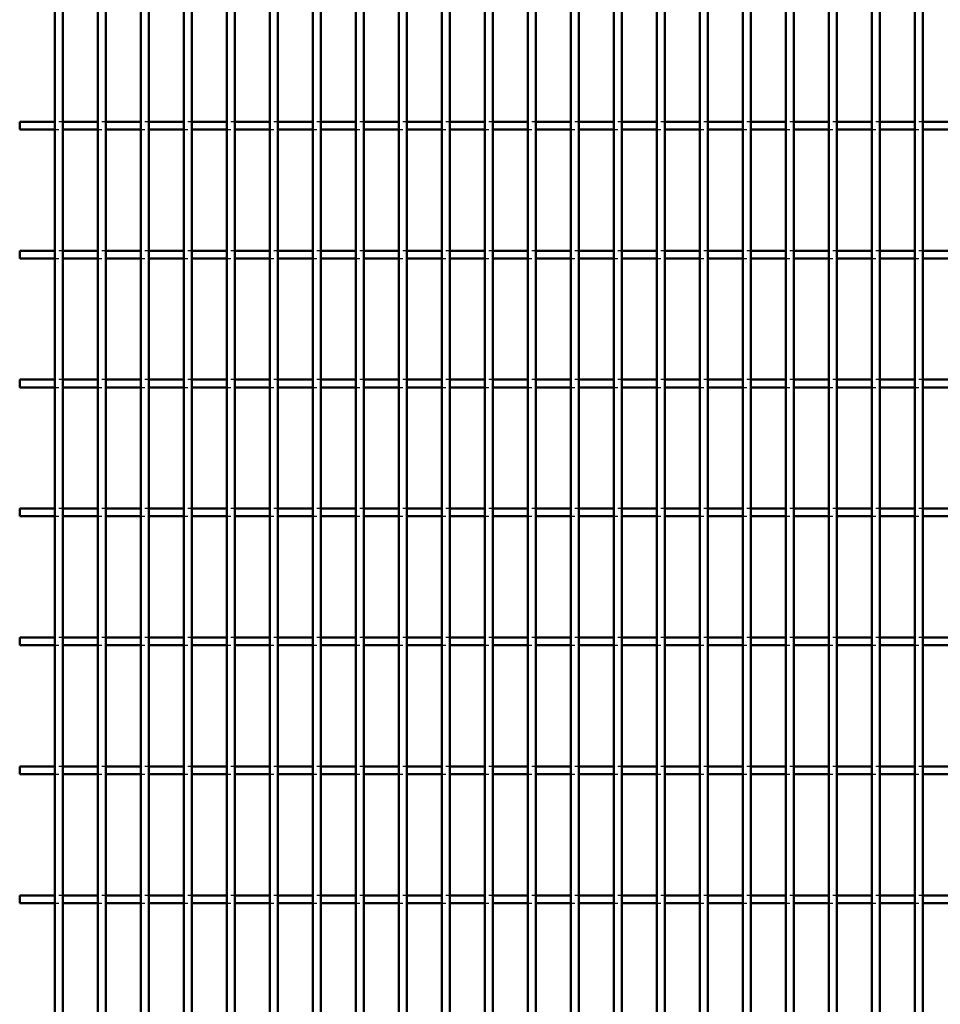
# Model space of a CAD drawing. Header units: millimetres. Extents: x -796 to 511, y -500 to 878.
# Tile 8 of 27: x -416 to -178, y 139 to 394. Entities that reach past the tile are written whole.
import ezdxf

# ---------------------------------------------------------------- set-up
doc = ezdxf.new("R2010")
doc.units = ezdxf.units.MM
doc.linetypes.add('Dashed', pattern=[2, 1, -1])
doc.layers.add('AM_0', color=7, linetype='Continuous', lineweight=50)
doc.layers.add('AM_9', color=6, linetype='Dashed', lineweight=25)

# ---------------------------------------------------------------- blocks, each defined once
blk = doc.blocks.new('6_81m2d342fucfhji1vlv71qb2g________0_in_LPP230331121190010003500_4')
at = {"layer": 'AM_0'}
for p, q in [((-406.515, -498), (-406.515, 498)), ((-404.515, -498), (-404.515, 498))]:
    blk.add_line(p, q, dxfattribs=at)
blk = doc.blocks.new('7_srmgko8tgmb45jmji1effn18k________0_in_LPP230331121190010003500_4')
at = {"layer": 'AM_0'}
for p, q in [((-395.405, -498), (-395.405, 498)), ((-393.405, -498), (-393.405, 498))]:
    blk.add_line(p, q, dxfattribs=at)
blk = doc.blocks.new('8_e5spgnld1ubi8iixzpov5bzbc________0_in_LPP230331121190010003500_4')
at = {"layer": 'AM_0'}
for p, q in [((-384.295, -498), (-384.295, 498)), ((-382.295, -498), (-382.295, 498))]:
    blk.add_line(p, q, dxfattribs=at)
blk = doc.blocks.new('9_m7ba1gscdusn1tk2janabauuv________0_in_LPP230331121190010003500_4')
at = {"layer": 'AM_0'}
for p, q in [((-373.185, -498), (-373.185, 498)), ((-371.185, -498), (-371.185, 498))]:
    blk.add_line(p, q, dxfattribs=at)
blk = doc.blocks.new('10_p0fua1bbjc71pos6986tp3a4q________0_in_LPP230331121190010003500_4')
at = {"layer": 'AM_0'}
for p, q in [((-362.075, -498), (-362.075, 498)), ((-360.075, -498), (-360.075, 498))]:
    blk.add_line(p, q, dxfattribs=at)
blk = doc.blocks.new('11_caj3js1nyfqwdr86md7m94x6o________0_in_LPP230331121190010003500_4')
at = {"layer": 'AM_0'}
for p, q in [((-350.965, -498), (-350.965, 498)), ((-348.965, -498), (-348.965, 498))]:
    blk.add_line(p, q, dxfattribs=at)
blk = doc.blocks.new('12_queaogbuah0anxerkaszmd271________0_in_LPP230331121190010003500_4')
at = {"layer": 'AM_0'}
for p, q in [((-339.855, -498), (-339.855, 498)), ((-337.855, -498), (-337.855, 498))]:
    blk.add_line(p, q, dxfattribs=at)
blk = doc.blocks.new('13_tvjpty68c7vpq75gbgkeg75sc________0_in_LPP230331121190010003500_4')
at = {"layer": 'AM_0'}
for p, q in [((-328.745, -498), (-328.745, 498)), ((-326.745, -498), (-326.745, 498))]:
    blk.add_line(p, q, dxfattribs=at)
blk = doc.blocks.new('14_bwq1hydxvzdm4c4w3hs46k72s________0_in_LPP230331121190010003500_4')
at = {"layer": 'AM_0'}
for p, q in [((-317.635, -498), (-317.635, 498)), ((-315.635, -498), (-315.635, 498))]:
    blk.add_line(p, q, dxfattribs=at)
blk = doc.blocks.new('15_mlcw6q6k2vmyfkqtnvxl1a87k________0_in_LPP230331121190010003500_4')
at = {"layer": 'AM_0'}
for p, q in [((-306.525, -498), (-306.525, 498)), ((-304.525, -498), (-304.525, 498))]:
    blk.add_line(p, q, dxfattribs=at)
blk = doc.blocks.new('16_3q07gxdqfh2lvdhuzvlqqbhyi________0_in_LPP230331121190010003500_4')
at = {"layer": 'AM_0'}
for p, q in [((-295.415, -498), (-295.415, 498)), ((-293.415, -498), (-293.415, 498))]:
    blk.add_line(p, q, dxfattribs=at)
blk = doc.blocks.new('17_qxadaazndtjs6do1dwa03d6dg________0_in_LPP230331121190010003500_4')
at = {"layer": 'AM_0'}
for p, q in [((-284.305, -498), (-284.305, 498)), ((-282.305, -498), (-282.305, 498))]:
    blk.add_line(p, q, dxfattribs=at)
blk = doc.blocks.new('18_3f97422re3xqm0ilzw80cul9g________0_in_LPP230331121190010003500_4')
at = {"layer": 'AM_0'}
for p, q in [((-273.195, -498), (-273.195, 498)), ((-271.195, -498), (-271.195, 498))]:
    blk.add_line(p, q, dxfattribs=at)
blk = doc.blocks.new('19_ggscyibbq7y3cq2w03pao2r6h________0_in_LPP230331121190010003500_4')
at = {"layer": 'AM_0'}
for p, q in [((-262.085, -498), (-262.085, 498)), ((-260.085, -498), (-260.085, 498))]:
    blk.add_line(p, q, dxfattribs=at)
blk = doc.blocks.new('20_e9c6eb1drnjufd5x2s2cmkp8j________0_in_LPP230331121190010003500_4')
at = {"layer": 'AM_0'}
for p, q in [((-250.975, -498), (-250.975, 498)), ((-248.975, -498), (-248.975, 498))]:
    blk.add_line(p, q, dxfattribs=at)
blk = doc.blocks.new('21_15lvvqhqw72lfn2its6i39omn________0_in_LPP230331121190010003500_4')
at = {"layer": 'AM_0'}
for p, q in [((-239.865, -498), (-239.865, 498)), ((-237.865, -498), (-237.865, 498))]:
    blk.add_line(p, q, dxfattribs=at)
blk = doc.blocks.new('22_p0hh08u5h5kovmb9iafl87s8l________0_in_LPP230331121190010003500_4')
at = {"layer": 'AM_0'}
for p, q in [((-228.755, -498), (-228.755, 498)), ((-226.755, -498), (-226.755, 498))]:
    blk.add_line(p, q, dxfattribs=at)
blk = doc.blocks.new('23_cd0v5xd5jghj98dc2fajurpbi________0_in_LPP230331121190010003500_4')
at = {"layer": 'AM_0'}
for p, q in [((-217.645, -498), (-217.645, 498)), ((-215.645, -498), (-215.645, 498))]:
    blk.add_line(p, q, dxfattribs=at)
blk = doc.blocks.new('24_xloj4hz2oj0s8e7v3bo2zn3ye________0_in_LPP230331121190010003500_4')
at = {"layer": 'AM_0'}
for p, q in [((-206.535, -498), (-206.535, 498)), ((-204.535, -498), (-204.535, 498))]:
    blk.add_line(p, q, dxfattribs=at)
blk = doc.blocks.new('25_u6coqok9zvatpyil9gsfi0z1r________0_in_LPP230331121190010003500_4')
at = {"layer": 'AM_0'}
for p, q in [((-195.425, -498), (-195.425, 498)), ((-193.425, -498), (-193.425, 498))]:
    blk.add_line(p, q, dxfattribs=at)
blk = doc.blocks.new('26_lljn95rpvi3fyg548mxn4ed0b________0_in_LPP230331121190010003500_4')
at = {"layer": 'AM_0'}
for p, q in [((-184.315, -498), (-184.315, 498)), ((-182.315, -498), (-182.315, 498))]:
    blk.add_line(p, q, dxfattribs=at)
blk = doc.blocks.new('103_goq4odu3gfi2p10g404daxjfk________0_in_LPP230331121190010003500_4')
at = {"layer": 'AM_0'}
for p, q in [((-406.515, 167.65), (-415.625, 167.65)), ((-415.625, 165.65), (-415.625, 167.65)), ((-406.515, 165.65), (-415.625, 165.65)), ((-406.515, 167.65), (-406.515, 165.65)), ((-395.405, 167.65), (-404.515, 167.65)), ((-404.515, 165.65), (-404.515, 167.65)), ((-395.405, 165.65), (-404.515, 165.65)), ((-395.405, 167.65), (-395.405, 165.65)), ((-384.295, 167.65), (-393.405, 167.65)), ((-393.405, 165.65), (-393.405, 167.65)), ((-384.295, 165.65), (-393.405, 165.65)), ((-384.295, 167.65), (-384.295, 165.65)), ((-373.185, 167.65), (-382.295, 167.65)), ((-382.295, 165.65), (-382.295, 167.65)), ((-373.185, 165.65), (-382.295, 165.65)), ((-373.185, 167.65), (-373.185, 165.65)), ((-362.075, 167.65), (-371.185, 167.65)), ((-371.185, 165.65), (-371.185, 167.65)), ((-362.075, 165.65), (-371.185, 165.65)), ((-362.075, 167.65), (-362.075, 165.65)), ((-350.965, 167.65), (-360.075, 167.65)), ((-360.075, 165.65), (-360.075, 167.65)), ((-350.965, 165.65), (-360.075, 165.65)), ((-350.965, 167.65), (-350.965, 165.65)), ((-339.855, 167.65), (-348.965, 167.65)), ((-348.965, 165.65), (-348.965, 167.65)), ((-339.855, 165.65), (-348.965, 165.65)), ((-339.855, 167.65), (-339.855, 165.65)), ((-328.745, 167.65), (-337.855, 167.65)), ((-337.855, 165.65), (-337.855, 167.65)), ((-328.745, 165.65), (-337.855, 165.65)), ((-328.745, 167.65), (-328.745, 165.65)), ((-317.635, 167.65), (-326.745, 167.65)), ((-326.745, 165.65), (-326.745, 167.65)), ((-317.635, 165.65), (-326.745, 165.65)), ((-317.635, 167.65), (-317.635, 165.65)), ((-306.525, 167.65), (-315.635, 167.65)), ((-315.635, 165.65), (-315.635, 167.65)), ((-306.525, 165.65), (-315.635, 165.65)), ((-306.525, 167.65), (-306.525, 165.65)), ((-295.415, 167.65), (-304.525, 167.65)), ((-304.525, 165.65), (-304.525, 167.65)), ((-295.415, 165.65), (-304.525, 165.65)), ((-295.415, 167.65), (-295.415, 165.65)), ((-284.305, 167.65), (-293.415, 167.65)), ((-293.415, 165.65), (-293.415, 167.65)), ((-284.305, 165.65), (-293.415, 165.65)), ((-284.305, 167.65), (-284.305, 165.65)), ((-273.195, 167.65), (-282.305, 167.65)), ((-282.305, 165.65), (-282.305, 167.65)), ((-273.195, 165.65), (-282.305, 165.65)), ((-273.195, 167.65), (-273.195, 165.65)), ((-262.085, 167.65), (-271.195, 167.65)), ((-271.195, 165.65), (-271.195, 167.65)), ((-262.085, 165.65), (-271.195, 165.65)), ((-262.085, 167.65), (-262.085, 165.65)), ((-250.975, 167.65), (-260.085, 167.65)), ((-260.085, 165.65), (-260.085, 167.65)), ((-250.975, 165.65), (-260.085, 165.65)), ((-250.975, 167.65), (-250.975, 165.65)), ((-239.865, 167.65), (-248.975, 167.65)), ((-248.975, 165.65), (-248.975, 167.65)), ((-239.865, 165.65), (-248.975, 165.65)), ((-239.865, 167.65), (-239.865, 165.65)), ((-228.755, 167.65), (-237.865, 167.65)), ((-237.865, 165.65), (-237.865, 167.65)), ((-228.755, 165.65), (-237.865, 165.65)), ((-228.755, 167.65), (-228.755, 165.65)), ((-217.645, 167.65), (-226.755, 167.65)), ((-226.755, 165.65), (-226.755, 167.65)), ((-217.645, 165.65), (-226.755, 165.65)), ((-217.645, 167.65), (-217.645, 165.65)), ((-206.535, 167.65), (-215.645, 167.65)), ((-215.645, 165.65), (-215.645, 167.65)), ((-206.535, 165.65), (-215.645, 165.65)), ((-206.535, 167.65), (-206.535, 165.65)), ((-195.425, 167.65), (-204.535, 167.65)), ((-204.535, 165.65), (-204.535, 167.65)), ((-195.425, 165.65), (-204.535, 165.65)), ((-195.425, 167.65), (-195.425, 165.65)), ((-184.315, 167.65), (-193.425, 167.65)), ((-193.425, 165.65), (-193.425, 167.65)), ((-184.315, 165.65), (-193.425, 165.65)), ((-184.315, 167.65), (-184.315, 165.65)), ((-173.205, 167.65), (-182.315, 167.65)), ((-182.315, 165.65), (-182.315, 167.65)), ((-173.205, 165.65), (-182.315, 165.65))]:
    blk.add_line(p, q, dxfattribs=at)
at = {"layer": 'AM_9'}
for p, q in [((-404.515, 167.65), (-406.515, 167.65)), ((-406.515, 165.65), (-404.515, 165.65)), ((-393.405, 167.65), (-395.405, 167.65)), ((-395.405, 165.65), (-393.405, 165.65)), ((-382.295, 167.65), (-384.295, 167.65)), ((-384.295, 165.65), (-382.295, 165.65)), ((-371.185, 167.65), (-373.185, 167.65)), ((-373.185, 165.65), (-371.185, 165.65)), ((-360.075, 167.65), (-362.075, 167.65)), ((-362.075, 165.65), (-360.075, 165.65)), ((-348.965, 167.65), (-350.965, 167.65)), ((-350.965, 165.65), (-348.965, 165.65)), ((-337.855, 167.65), (-339.855, 167.65)), ((-339.855, 165.65), (-337.855, 165.65)), ((-326.745, 167.65), (-328.745, 167.65)), ((-328.745, 165.65), (-326.745, 165.65)), ((-315.635, 167.65), (-317.635, 167.65)), ((-317.635, 165.65), (-315.635, 165.65)), ((-304.525, 167.65), (-306.525, 167.65)), ((-306.525, 165.65), (-304.525, 165.65)), ((-293.415, 167.65), (-295.415, 167.65)), ((-295.415, 165.65), (-293.415, 165.65)), ((-282.305, 167.65), (-284.305, 167.65)), ((-284.305, 165.65), (-282.305, 165.65)), ((-271.195, 167.65), (-273.195, 167.65)), ((-273.195, 165.65), (-271.195, 165.65)), ((-260.085, 167.65), (-262.085, 167.65)), ((-262.085, 165.65), (-260.085, 165.65)), ((-248.975, 167.65), (-250.975, 167.65)), ((-250.975, 165.65), (-248.975, 165.65)), ((-237.865, 167.65), (-239.865, 167.65)), ((-239.865, 165.65), (-237.865, 165.65)), ((-226.755, 167.65), (-228.755, 167.65)), ((-228.755, 165.65), (-226.755, 165.65)), ((-215.645, 167.65), (-217.645, 167.65)), ((-217.645, 165.65), (-215.645, 165.65)), ((-204.535, 167.65), (-206.535, 167.65)), ((-206.535, 165.65), (-204.535, 165.65)), ((-193.425, 167.65), (-195.425, 167.65)), ((-195.425, 165.65), (-193.425, 165.65)), ((-182.315, 167.65), (-184.315, 167.65)), ((-184.315, 165.65), (-182.315, 165.65))]:
    blk.add_line(p, q, dxfattribs=at)
blk = doc.blocks.new('104_1y8gfso8qvxr0xnj53a4eycqd________0_in_LPP230331121190010003500_4')
at = {"layer": 'AM_0'}
for p, q in [((-406.515, 200.98), (-415.625, 200.98)), ((-415.625, 198.98), (-415.625, 200.98)), ((-406.515, 198.98), (-415.625, 198.98)), ((-406.515, 200.98), (-406.515, 198.98)), ((-395.405, 200.98), (-404.515, 200.98)), ((-404.515, 198.98), (-404.515, 200.98)), ((-395.405, 198.98), (-404.515, 198.98)), ((-395.405, 200.98), (-395.405, 198.98)), ((-384.295, 200.98), (-393.405, 200.98)), ((-393.405, 198.98), (-393.405, 200.98)), ((-384.295, 198.98), (-393.405, 198.98)), ((-384.295, 200.98), (-384.295, 198.98)), ((-373.185, 200.98), (-382.295, 200.98)), ((-382.295, 198.98), (-382.295, 200.98)), ((-373.185, 198.98), (-382.295, 198.98)), ((-373.185, 200.98), (-373.185, 198.98)), ((-362.075, 200.98), (-371.185, 200.98)), ((-371.185, 198.98), (-371.185, 200.98)), ((-362.075, 198.98), (-371.185, 198.98)), ((-362.075, 200.98), (-362.075, 198.98)), ((-350.965, 200.98), (-360.075, 200.98)), ((-360.075, 198.98), (-360.075, 200.98)), ((-350.965, 198.98), (-360.075, 198.98)), ((-350.965, 200.98), (-350.965, 198.98)), ((-339.855, 200.98), (-348.965, 200.98)), ((-348.965, 198.98), (-348.965, 200.98)), ((-339.855, 198.98), (-348.965, 198.98)), ((-339.855, 200.98), (-339.855, 198.98)), ((-328.745, 200.98), (-337.855, 200.98)), ((-337.855, 198.98), (-337.855, 200.98)), ((-328.745, 198.98), (-337.855, 198.98)), ((-328.745, 200.98), (-328.745, 198.98)), ((-317.635, 200.98), (-326.745, 200.98)), ((-326.745, 198.98), (-326.745, 200.98)), ((-317.635, 198.98), (-326.745, 198.98)), ((-317.635, 200.98), (-317.635, 198.98)), ((-306.525, 200.98), (-315.635, 200.98)), ((-315.635, 198.98), (-315.635, 200.98)), ((-306.525, 198.98), (-315.635, 198.98)), ((-306.525, 200.98), (-306.525, 198.98)), ((-295.415, 200.98), (-304.525, 200.98)), ((-304.525, 198.98), (-304.525, 200.98)), ((-295.415, 198.98), (-304.525, 198.98)), ((-295.415, 200.98), (-295.415, 198.98)), ((-284.305, 200.98), (-293.415, 200.98)), ((-293.415, 198.98), (-293.415, 200.98)), ((-284.305, 198.98), (-293.415, 198.98)), ((-284.305, 200.98), (-284.305, 198.98)), ((-273.195, 200.98), (-282.305, 200.98)), ((-282.305, 198.98), (-282.305, 200.98)), ((-273.195, 198.98), (-282.305, 198.98)), ((-273.195, 200.98), (-273.195, 198.98)), ((-262.085, 200.98), (-271.195, 200.98)), ((-271.195, 198.98), (-271.195, 200.98)), ((-262.085, 198.98), (-271.195, 198.98)), ((-262.085, 200.98), (-262.085, 198.98)), ((-250.975, 200.98), (-260.085, 200.98)), ((-260.085, 198.98), (-260.085, 200.98)), ((-250.975, 198.98), (-260.085, 198.98)), ((-250.975, 200.98), (-250.975, 198.98)), ((-239.865, 200.98), (-248.975, 200.98)), ((-248.975, 198.98), (-248.975, 200.98)), ((-239.865, 198.98), (-248.975, 198.98)), ((-239.865, 200.98), (-239.865, 198.98)), ((-228.755, 200.98), (-237.865, 200.98)), ((-237.865, 198.98), (-237.865, 200.98)), ((-228.755, 198.98), (-237.865, 198.98)), ((-228.755, 200.98), (-228.755, 198.98)), ((-217.645, 200.98), (-226.755, 200.98)), ((-226.755, 198.98), (-226.755, 200.98)), ((-217.645, 198.98), (-226.755, 198.98)), ((-217.645, 200.98), (-217.645, 198.98)), ((-206.535, 200.98), (-215.645, 200.98)), ((-215.645, 198.98), (-215.645, 200.98)), ((-206.535, 198.98), (-215.645, 198.98)), ((-206.535, 200.98), (-206.535, 198.98)), ((-195.425, 200.98), (-204.535, 200.98)), ((-204.535, 198.98), (-204.535, 200.98)), ((-195.425, 198.98), (-204.535, 198.98)), ((-195.425, 200.98), (-195.425, 198.98)), ((-184.315, 200.98), (-193.425, 200.98)), ((-193.425, 198.98), (-193.425, 200.98)), ((-184.315, 198.98), (-193.425, 198.98)), ((-184.315, 200.98), (-184.315, 198.98)), ((-173.205, 200.98), (-182.315, 200.98)), ((-182.315, 198.98), (-182.315, 200.98)), ((-173.205, 198.98), (-182.315, 198.98))]:
    blk.add_line(p, q, dxfattribs=at)
at = {"layer": 'AM_9'}
for p, q in [((-404.515, 200.98), (-406.515, 200.98)), ((-406.515, 198.98), (-404.515, 198.98)), ((-393.405, 200.98), (-395.405, 200.98)), ((-395.405, 198.98), (-393.405, 198.98)), ((-382.295, 200.98), (-384.295, 200.98)), ((-384.295, 198.98), (-382.295, 198.98)), ((-371.185, 200.98), (-373.185, 200.98)), ((-373.185, 198.98), (-371.185, 198.98)), ((-360.075, 200.98), (-362.075, 200.98)), ((-362.075, 198.98), (-360.075, 198.98)), ((-348.965, 200.98), (-350.965, 200.98)), ((-350.965, 198.98), (-348.965, 198.98)), ((-337.855, 200.98), (-339.855, 200.98)), ((-339.855, 198.98), (-337.855, 198.98)), ((-326.745, 200.98), (-328.745, 200.98)), ((-328.745, 198.98), (-326.745, 198.98)), ((-315.635, 200.98), (-317.635, 200.98)), ((-317.635, 198.98), (-315.635, 198.98)), ((-304.525, 200.98), (-306.525, 200.98)), ((-306.525, 198.98), (-304.525, 198.98)), ((-293.415, 200.98), (-295.415, 200.98)), ((-295.415, 198.98), (-293.415, 198.98)), ((-282.305, 200.98), (-284.305, 200.98)), ((-284.305, 198.98), (-282.305, 198.98)), ((-271.195, 200.98), (-273.195, 200.98)), ((-273.195, 198.98), (-271.195, 198.98)), ((-260.085, 200.98), (-262.085, 200.98)), ((-262.085, 198.98), (-260.085, 198.98)), ((-248.975, 200.98), (-250.975, 200.98)), ((-250.975, 198.98), (-248.975, 198.98)), ((-237.865, 200.98), (-239.865, 200.98)), ((-239.865, 198.98), (-237.865, 198.98)), ((-226.755, 200.98), (-228.755, 200.98)), ((-228.755, 198.98), (-226.755, 198.98)), ((-215.645, 200.98), (-217.645, 200.98)), ((-217.645, 198.98), (-215.645, 198.98)), ((-204.535, 200.98), (-206.535, 200.98)), ((-206.535, 198.98), (-204.535, 198.98)), ((-193.425, 200.98), (-195.425, 200.98)), ((-195.425, 198.98), (-193.425, 198.98)), ((-182.315, 200.98), (-184.315, 200.98)), ((-184.315, 198.98), (-182.315, 198.98))]:
    blk.add_line(p, q, dxfattribs=at)
blk = doc.blocks.new('105_j0px395szhlng35vdjmrpgb6c________0_in_LPP230331121190010003500_4')
at = {"layer": 'AM_0'}
for p, q in [((-406.515, 234.31), (-415.625, 234.31)), ((-415.625, 232.31), (-415.625, 234.31)), ((-406.515, 234.31), (-406.515, 232.31)), ((-395.405, 234.31), (-404.515, 234.31)), ((-404.515, 232.31), (-404.515, 234.31)), ((-395.405, 234.31), (-395.405, 232.31)), ((-384.295, 234.31), (-393.405, 234.31)), ((-393.405, 232.31), (-393.405, 234.31)), ((-384.295, 234.31), (-384.295, 232.31)), ((-373.185, 234.31), (-382.295, 234.31)), ((-382.295, 232.31), (-382.295, 234.31)), ((-373.185, 234.31), (-373.185, 232.31)), ((-362.075, 234.31), (-371.185, 234.31)), ((-371.185, 232.31), (-371.185, 234.31)), ((-362.075, 234.31), (-362.075, 232.31)), ((-350.965, 234.31), (-360.075, 234.31)), ((-360.075, 232.31), (-360.075, 234.31)), ((-350.965, 234.31), (-350.965, 232.31)), ((-339.855, 234.31), (-348.965, 234.31)), ((-348.965, 232.31), (-348.965, 234.31)), ((-339.855, 234.31), (-339.855, 232.31)), ((-328.745, 234.31), (-337.855, 234.31)), ((-337.855, 232.31), (-337.855, 234.31)), ((-328.745, 234.31), (-328.745, 232.31)), ((-317.635, 234.31), (-326.745, 234.31)), ((-326.745, 232.31), (-326.745, 234.31)), ((-317.635, 234.31), (-317.635, 232.31)), ((-306.525, 234.31), (-315.635, 234.31)), ((-315.635, 232.31), (-315.635, 234.31)), ((-306.525, 234.31), (-306.525, 232.31)), ((-295.415, 234.31), (-304.525, 234.31)), ((-304.525, 232.31), (-304.525, 234.31)), ((-295.415, 234.31), (-295.415, 232.31)), ((-284.305, 234.31), (-293.415, 234.31)), ((-293.415, 232.31), (-293.415, 234.31)), ((-284.305, 234.31), (-284.305, 232.31)), ((-273.195, 234.31), (-282.305, 234.31)), ((-282.305, 232.31), (-282.305, 234.31)), ((-273.195, 234.31), (-273.195, 232.31)), ((-262.085, 234.31), (-271.195, 234.31)), ((-271.195, 232.31), (-271.195, 234.31)), ((-262.085, 234.31), (-262.085, 232.31)), ((-250.975, 234.31), (-260.085, 234.31)), ((-260.085, 232.31), (-260.085, 234.31)), ((-250.975, 234.31), (-250.975, 232.31)), ((-239.865, 234.31), (-248.975, 234.31)), ((-248.975, 232.31), (-248.975, 234.31)), ((-239.865, 234.31), (-239.865, 232.31)), ((-228.755, 234.31), (-237.865, 234.31)), ((-237.865, 232.31), (-237.865, 234.31)), ((-228.755, 234.31), (-228.755, 232.31)), ((-217.645, 234.31), (-226.755, 234.31)), ((-226.755, 232.31), (-226.755, 234.31)), ((-217.645, 234.31), (-217.645, 232.31)), ((-206.535, 234.31), (-215.645, 234.31)), ((-215.645, 232.31), (-215.645, 234.31)), ((-206.535, 234.31), (-206.535, 232.31)), ((-195.425, 234.31), (-204.535, 234.31)), ((-204.535, 232.31), (-204.535, 234.31)), ((-195.425, 234.31), (-195.425, 232.31)), ((-184.315, 234.31), (-193.425, 234.31)), ((-193.425, 232.31), (-193.425, 234.31)), ((-184.315, 234.31), (-184.315, 232.31)), ((-173.205, 234.31), (-182.315, 234.31)), ((-182.315, 232.31), (-182.315, 234.31)), ((-406.515, 232.31), (-415.625, 232.31)), ((-395.405, 232.31), (-404.515, 232.31)), ((-384.295, 232.31), (-393.405, 232.31)), ((-373.185, 232.31), (-382.295, 232.31)), ((-362.075, 232.31), (-371.185, 232.31)), ((-350.965, 232.31), (-360.075, 232.31)), ((-339.855, 232.31), (-348.965, 232.31)), ((-328.745, 232.31), (-337.855, 232.31)), ((-317.635, 232.31), (-326.745, 232.31)), ((-306.525, 232.31), (-315.635, 232.31)), ((-295.415, 232.31), (-304.525, 232.31)), ((-284.305, 232.31), (-293.415, 232.31)), ((-273.195, 232.31), (-282.305, 232.31)), ((-262.085, 232.31), (-271.195, 232.31)), ((-250.975, 232.31), (-260.085, 232.31)), ((-239.865, 232.31), (-248.975, 232.31)), ((-228.755, 232.31), (-237.865, 232.31)), ((-217.645, 232.31), (-226.755, 232.31)), ((-206.535, 232.31), (-215.645, 232.31)), ((-195.425, 232.31), (-204.535, 232.31)), ((-184.315, 232.31), (-193.425, 232.31)), ((-173.205, 232.31), (-182.315, 232.31))]:
    blk.add_line(p, q, dxfattribs=at)
at = {"layer": 'AM_9'}
for p, q in [((-404.515, 234.31), (-406.515, 234.31)), ((-393.405, 234.31), (-395.405, 234.31)), ((-382.295, 234.31), (-384.295, 234.31)), ((-371.185, 234.31), (-373.185, 234.31)), ((-360.075, 234.31), (-362.075, 234.31)), ((-348.965, 234.31), (-350.965, 234.31)), ((-337.855, 234.31), (-339.855, 234.31)), ((-326.745, 234.31), (-328.745, 234.31)), ((-315.635, 234.31), (-317.635, 234.31)), ((-304.525, 234.31), (-306.525, 234.31)), ((-293.415, 234.31), (-295.415, 234.31)), ((-282.305, 234.31), (-284.305, 234.31)), ((-271.195, 234.31), (-273.195, 234.31)), ((-260.085, 234.31), (-262.085, 234.31)), ((-248.975, 234.31), (-250.975, 234.31)), ((-237.865, 234.31), (-239.865, 234.31)), ((-226.755, 234.31), (-228.755, 234.31)), ((-215.645, 234.31), (-217.645, 234.31)), ((-204.535, 234.31), (-206.535, 234.31)), ((-193.425, 234.31), (-195.425, 234.31)), ((-182.315, 234.31), (-184.315, 234.31)), ((-406.515, 232.31), (-404.515, 232.31)), ((-395.405, 232.31), (-393.405, 232.31)), ((-384.295, 232.31), (-382.295, 232.31)), ((-373.185, 232.31), (-371.185, 232.31)), ((-362.075, 232.31), (-360.075, 232.31)), ((-350.965, 232.31), (-348.965, 232.31)), ((-339.855, 232.31), (-337.855, 232.31)), ((-328.745, 232.31), (-326.745, 232.31)), ((-317.635, 232.31), (-315.635, 232.31)), ((-306.525, 232.31), (-304.525, 232.31)), ((-295.415, 232.31), (-293.415, 232.31)), ((-284.305, 232.31), (-282.305, 232.31)), ((-273.195, 232.31), (-271.195, 232.31)), ((-262.085, 232.31), (-260.085, 232.31)), ((-250.975, 232.31), (-248.975, 232.31)), ((-239.865, 232.31), (-237.865, 232.31)), ((-228.755, 232.31), (-226.755, 232.31)), ((-217.645, 232.31), (-215.645, 232.31)), ((-206.535, 232.31), (-204.535, 232.31)), ((-195.425, 232.31), (-193.425, 232.31)), ((-184.315, 232.31), (-182.315, 232.31))]:
    blk.add_line(p, q, dxfattribs=at)
blk = doc.blocks.new('106_1fscmhfyd6dlfn4q5b944mp2d________0_in_LPP230331121190010003500_4')
at = {"layer": 'AM_0'}
for p, q in [((-406.515, 267.64), (-415.625, 267.64)), ((-415.625, 265.64), (-415.625, 267.64)), ((-406.515, 267.64), (-406.515, 265.64)), ((-395.405, 267.64), (-404.515, 267.64)), ((-404.515, 265.64), (-404.515, 267.64)), ((-395.405, 267.64), (-395.405, 265.64)), ((-384.295, 267.64), (-393.405, 267.64)), ((-393.405, 265.64), (-393.405, 267.64)), ((-384.295, 267.64), (-384.295, 265.64)), ((-373.185, 267.64), (-382.295, 267.64)), ((-382.295, 265.64), (-382.295, 267.64)), ((-373.185, 267.64), (-373.185, 265.64)), ((-362.075, 267.64), (-371.185, 267.64)), ((-371.185, 265.64), (-371.185, 267.64)), ((-362.075, 267.64), (-362.075, 265.64)), ((-350.965, 267.64), (-360.075, 267.64)), ((-360.075, 265.64), (-360.075, 267.64)), ((-350.965, 267.64), (-350.965, 265.64)), ((-339.855, 267.64), (-348.965, 267.64)), ((-348.965, 265.64), (-348.965, 267.64)), ((-339.855, 267.64), (-339.855, 265.64)), ((-328.745, 267.64), (-337.855, 267.64)), ((-337.855, 265.64), (-337.855, 267.64)), ((-328.745, 267.64), (-328.745, 265.64)), ((-317.635, 267.64), (-326.745, 267.64)), ((-326.745, 265.64), (-326.745, 267.64)), ((-317.635, 267.64), (-317.635, 265.64)), ((-306.525, 267.64), (-315.635, 267.64)), ((-315.635, 265.64), (-315.635, 267.64)), ((-306.525, 267.64), (-306.525, 265.64)), ((-295.415, 267.64), (-304.525, 267.64)), ((-304.525, 265.64), (-304.525, 267.64)), ((-295.415, 267.64), (-295.415, 265.64)), ((-284.305, 267.64), (-293.415, 267.64)), ((-293.415, 265.64), (-293.415, 267.64)), ((-284.305, 267.64), (-284.305, 265.64)), ((-273.195, 267.64), (-282.305, 267.64)), ((-282.305, 265.64), (-282.305, 267.64)), ((-273.195, 267.64), (-273.195, 265.64)), ((-262.085, 267.64), (-271.195, 267.64)), ((-271.195, 265.64), (-271.195, 267.64)), ((-262.085, 267.64), (-262.085, 265.64)), ((-250.975, 267.64), (-260.085, 267.64)), ((-260.085, 265.64), (-260.085, 267.64)), ((-250.975, 267.64), (-250.975, 265.64)), ((-239.865, 267.64), (-248.975, 267.64)), ((-248.975, 265.64), (-248.975, 267.64)), ((-239.865, 267.64), (-239.865, 265.64)), ((-228.755, 267.64), (-237.865, 267.64)), ((-237.865, 265.64), (-237.865, 267.64)), ((-228.755, 267.64), (-228.755, 265.64)), ((-217.645, 267.64), (-226.755, 267.64)), ((-226.755, 265.64), (-226.755, 267.64)), ((-217.645, 267.64), (-217.645, 265.64)), ((-206.535, 267.64), (-215.645, 267.64)), ((-215.645, 265.64), (-215.645, 267.64)), ((-206.535, 267.64), (-206.535, 265.64)), ((-195.425, 267.64), (-204.535, 267.64)), ((-204.535, 265.64), (-204.535, 267.64)), ((-195.425, 267.64), (-195.425, 265.64)), ((-184.315, 267.64), (-193.425, 267.64)), ((-193.425, 265.64), (-193.425, 267.64)), ((-184.315, 267.64), (-184.315, 265.64)), ((-173.205, 267.64), (-182.315, 267.64)), ((-182.315, 265.64), (-182.315, 267.64)), ((-406.515, 265.64), (-415.625, 265.64)), ((-395.405, 265.64), (-404.515, 265.64)), ((-384.295, 265.64), (-393.405, 265.64)), ((-373.185, 265.64), (-382.295, 265.64)), ((-362.075, 265.64), (-371.185, 265.64)), ((-350.965, 265.64), (-360.075, 265.64)), ((-339.855, 265.64), (-348.965, 265.64)), ((-328.745, 265.64), (-337.855, 265.64)), ((-317.635, 265.64), (-326.745, 265.64)), ((-306.525, 265.64), (-315.635, 265.64)), ((-295.415, 265.64), (-304.525, 265.64)), ((-284.305, 265.64), (-293.415, 265.64)), ((-273.195, 265.64), (-282.305, 265.64)), ((-262.085, 265.64), (-271.195, 265.64)), ((-250.975, 265.64), (-260.085, 265.64)), ((-239.865, 265.64), (-248.975, 265.64)), ((-228.755, 265.64), (-237.865, 265.64)), ((-217.645, 265.64), (-226.755, 265.64)), ((-206.535, 265.64), (-215.645, 265.64)), ((-195.425, 265.64), (-204.535, 265.64)), ((-184.315, 265.64), (-193.425, 265.64)), ((-173.205, 265.64), (-182.315, 265.64))]:
    blk.add_line(p, q, dxfattribs=at)
at = {"layer": 'AM_9'}
for p, q in [((-404.515, 267.64), (-406.515, 267.64)), ((-393.405, 267.64), (-395.405, 267.64)), ((-382.295, 267.64), (-384.295, 267.64)), ((-371.185, 267.64), (-373.185, 267.64)), ((-360.075, 267.64), (-362.075, 267.64)), ((-348.965, 267.64), (-350.965, 267.64)), ((-337.855, 267.64), (-339.855, 267.64)), ((-326.745, 267.64), (-328.745, 267.64)), ((-315.635, 267.64), (-317.635, 267.64)), ((-304.525, 267.64), (-306.525, 267.64)), ((-293.415, 267.64), (-295.415, 267.64)), ((-282.305, 267.64), (-284.305, 267.64)), ((-271.195, 267.64), (-273.195, 267.64)), ((-260.085, 267.64), (-262.085, 267.64)), ((-248.975, 267.64), (-250.975, 267.64)), ((-237.865, 267.64), (-239.865, 267.64)), ((-226.755, 267.64), (-228.755, 267.64)), ((-215.645, 267.64), (-217.645, 267.64)), ((-204.535, 267.64), (-206.535, 267.64)), ((-193.425, 267.64), (-195.425, 267.64)), ((-182.315, 267.64), (-184.315, 267.64)), ((-406.515, 265.64), (-404.515, 265.64)), ((-395.405, 265.64), (-393.405, 265.64)), ((-384.295, 265.64), (-382.295, 265.64)), ((-373.185, 265.64), (-371.185, 265.64)), ((-362.075, 265.64), (-360.075, 265.64)), ((-350.965, 265.64), (-348.965, 265.64)), ((-339.855, 265.64), (-337.855, 265.64)), ((-328.745, 265.64), (-326.745, 265.64)), ((-317.635, 265.64), (-315.635, 265.64)), ((-306.525, 265.64), (-304.525, 265.64)), ((-295.415, 265.64), (-293.415, 265.64)), ((-284.305, 265.64), (-282.305, 265.64)), ((-273.195, 265.64), (-271.195, 265.64)), ((-262.085, 265.64), (-260.085, 265.64)), ((-250.975, 265.64), (-248.975, 265.64)), ((-239.865, 265.64), (-237.865, 265.64)), ((-228.755, 265.64), (-226.755, 265.64)), ((-217.645, 265.64), (-215.645, 265.64)), ((-206.535, 265.64), (-204.535, 265.64)), ((-195.425, 265.64), (-193.425, 265.64)), ((-184.315, 265.64), (-182.315, 265.64))]:
    blk.add_line(p, q, dxfattribs=at)
blk = doc.blocks.new('107_e9m03zqei1lqal98xdjc9rk4p________0_in_LPP230331121190010003500_4')
at = {"layer": 'AM_0'}
for p, q in [((-406.515, 300.97), (-415.625, 300.97)), ((-415.625, 298.97), (-415.625, 300.97)), ((-406.515, 300.97), (-406.515, 298.97)), ((-395.405, 300.97), (-404.515, 300.97)), ((-404.515, 298.97), (-404.515, 300.97)), ((-395.405, 300.97), (-395.405, 298.97)), ((-384.295, 300.97), (-393.405, 300.97)), ((-393.405, 298.97), (-393.405, 300.97)), ((-384.295, 300.97), (-384.295, 298.97)), ((-373.185, 300.97), (-382.295, 300.97)), ((-382.295, 298.97), (-382.295, 300.97)), ((-373.185, 300.97), (-373.185, 298.97)), ((-362.075, 300.97), (-371.185, 300.97)), ((-371.185, 298.97), (-371.185, 300.97)), ((-362.075, 300.97), (-362.075, 298.97)), ((-350.965, 300.97), (-360.075, 300.97)), ((-360.075, 298.97), (-360.075, 300.97)), ((-350.965, 300.97), (-350.965, 298.97)), ((-339.855, 300.97), (-348.965, 300.97)), ((-348.965, 298.97), (-348.965, 300.97)), ((-339.855, 300.97), (-339.855, 298.97)), ((-328.745, 300.97), (-337.855, 300.97)), ((-337.855, 298.97), (-337.855, 300.97)), ((-328.745, 300.97), (-328.745, 298.97)), ((-317.635, 300.97), (-326.745, 300.97)), ((-326.745, 298.97), (-326.745, 300.97)), ((-317.635, 300.97), (-317.635, 298.97)), ((-306.525, 300.97), (-315.635, 300.97)), ((-315.635, 298.97), (-315.635, 300.97)), ((-306.525, 300.97), (-306.525, 298.97)), ((-295.415, 300.97), (-304.525, 300.97)), ((-304.525, 298.97), (-304.525, 300.97)), ((-295.415, 300.97), (-295.415, 298.97)), ((-284.305, 300.97), (-293.415, 300.97)), ((-293.415, 298.97), (-293.415, 300.97)), ((-284.305, 300.97), (-284.305, 298.97)), ((-273.195, 300.97), (-282.305, 300.97)), ((-282.305, 298.97), (-282.305, 300.97)), ((-273.195, 300.97), (-273.195, 298.97)), ((-262.085, 300.97), (-271.195, 300.97)), ((-271.195, 298.97), (-271.195, 300.97)), ((-262.085, 300.97), (-262.085, 298.97)), ((-250.975, 300.97), (-260.085, 300.97)), ((-260.085, 298.97), (-260.085, 300.97)), ((-250.975, 300.97), (-250.975, 298.97)), ((-239.865, 300.97), (-248.975, 300.97)), ((-248.975, 298.97), (-248.975, 300.97)), ((-239.865, 300.97), (-239.865, 298.97)), ((-228.755, 300.97), (-237.865, 300.97)), ((-237.865, 298.97), (-237.865, 300.97)), ((-228.755, 300.97), (-228.755, 298.97)), ((-217.645, 300.97), (-226.755, 300.97)), ((-226.755, 298.97), (-226.755, 300.97)), ((-217.645, 300.97), (-217.645, 298.97)), ((-206.535, 300.97), (-215.645, 300.97)), ((-215.645, 298.97), (-215.645, 300.97)), ((-206.535, 300.97), (-206.535, 298.97)), ((-195.425, 300.97), (-204.535, 300.97)), ((-204.535, 298.97), (-204.535, 300.97)), ((-195.425, 300.97), (-195.425, 298.97)), ((-184.315, 300.97), (-193.425, 300.97)), ((-193.425, 298.97), (-193.425, 300.97)), ((-184.315, 300.97), (-184.315, 298.97)), ((-173.205, 300.97), (-182.315, 300.97)), ((-182.315, 298.97), (-182.315, 300.97)), ((-406.515, 298.97), (-415.625, 298.97)), ((-395.405, 298.97), (-404.515, 298.97)), ((-384.295, 298.97), (-393.405, 298.97)), ((-373.185, 298.97), (-382.295, 298.97)), ((-362.075, 298.97), (-371.185, 298.97)), ((-350.965, 298.97), (-360.075, 298.97)), ((-339.855, 298.97), (-348.965, 298.97)), ((-328.745, 298.97), (-337.855, 298.97)), ((-317.635, 298.97), (-326.745, 298.97)), ((-306.525, 298.97), (-315.635, 298.97)), ((-295.415, 298.97), (-304.525, 298.97)), ((-284.305, 298.97), (-293.415, 298.97)), ((-273.195, 298.97), (-282.305, 298.97)), ((-262.085, 298.97), (-271.195, 298.97)), ((-250.975, 298.97), (-260.085, 298.97)), ((-239.865, 298.97), (-248.975, 298.97)), ((-228.755, 298.97), (-237.865, 298.97)), ((-217.645, 298.97), (-226.755, 298.97)), ((-206.535, 298.97), (-215.645, 298.97)), ((-195.425, 298.97), (-204.535, 298.97)), ((-184.315, 298.97), (-193.425, 298.97)), ((-173.205, 298.97), (-182.315, 298.97))]:
    blk.add_line(p, q, dxfattribs=at)
at = {"layer": 'AM_9'}
for p, q in [((-404.515, 300.97), (-406.515, 300.97)), ((-393.405, 300.97), (-395.405, 300.97)), ((-382.295, 300.97), (-384.295, 300.97)), ((-371.185, 300.97), (-373.185, 300.97)), ((-360.075, 300.97), (-362.075, 300.97)), ((-348.965, 300.97), (-350.965, 300.97)), ((-337.855, 300.97), (-339.855, 300.97)), ((-326.745, 300.97), (-328.745, 300.97)), ((-315.635, 300.97), (-317.635, 300.97)), ((-304.525, 300.97), (-306.525, 300.97)), ((-293.415, 300.97), (-295.415, 300.97)), ((-282.305, 300.97), (-284.305, 300.97)), ((-271.195, 300.97), (-273.195, 300.97)), ((-260.085, 300.97), (-262.085, 300.97)), ((-248.975, 300.97), (-250.975, 300.97)), ((-237.865, 300.97), (-239.865, 300.97)), ((-226.755, 300.97), (-228.755, 300.97)), ((-215.645, 300.97), (-217.645, 300.97)), ((-204.535, 300.97), (-206.535, 300.97)), ((-193.425, 300.97), (-195.425, 300.97)), ((-182.315, 300.97), (-184.315, 300.97)), ((-406.515, 298.97), (-404.515, 298.97)), ((-395.405, 298.97), (-393.405, 298.97)), ((-384.295, 298.97), (-382.295, 298.97)), ((-373.185, 298.97), (-371.185, 298.97)), ((-362.075, 298.97), (-360.075, 298.97)), ((-350.965, 298.97), (-348.965, 298.97)), ((-339.855, 298.97), (-337.855, 298.97)), ((-328.745, 298.97), (-326.745, 298.97)), ((-317.635, 298.97), (-315.635, 298.97)), ((-306.525, 298.97), (-304.525, 298.97)), ((-295.415, 298.97), (-293.415, 298.97)), ((-284.305, 298.97), (-282.305, 298.97)), ((-273.195, 298.97), (-271.195, 298.97)), ((-262.085, 298.97), (-260.085, 298.97)), ((-250.975, 298.97), (-248.975, 298.97)), ((-239.865, 298.97), (-237.865, 298.97)), ((-228.755, 298.97), (-226.755, 298.97)), ((-217.645, 298.97), (-215.645, 298.97)), ((-206.535, 298.97), (-204.535, 298.97)), ((-195.425, 298.97), (-193.425, 298.97)), ((-184.315, 298.97), (-182.315, 298.97))]:
    blk.add_line(p, q, dxfattribs=at)
blk = doc.blocks.new('108_gokxb7c2u7c83yk0mxvxdi1fb________0_in_LPP230331121190010003500_4')
at = {"layer": 'AM_0'}
for p, q in [((-406.515, 334.3), (-415.625, 334.3)), ((-415.625, 332.3), (-415.625, 334.3)), ((-406.515, 334.3), (-406.515, 332.3)), ((-395.405, 334.3), (-404.515, 334.3)), ((-404.515, 332.3), (-404.515, 334.3)), ((-395.405, 334.3), (-395.405, 332.3)), ((-384.295, 334.3), (-393.405, 334.3)), ((-393.405, 332.3), (-393.405, 334.3)), ((-384.295, 334.3), (-384.295, 332.3)), ((-373.185, 334.3), (-382.295, 334.3)), ((-382.295, 332.3), (-382.295, 334.3)), ((-373.185, 334.3), (-373.185, 332.3)), ((-362.075, 334.3), (-371.185, 334.3)), ((-371.185, 332.3), (-371.185, 334.3)), ((-362.075, 334.3), (-362.075, 332.3)), ((-350.965, 334.3), (-360.075, 334.3)), ((-360.075, 332.3), (-360.075, 334.3)), ((-350.965, 334.3), (-350.965, 332.3)), ((-339.855, 334.3), (-348.965, 334.3)), ((-348.965, 332.3), (-348.965, 334.3)), ((-339.855, 334.3), (-339.855, 332.3)), ((-328.745, 334.3), (-337.855, 334.3)), ((-337.855, 332.3), (-337.855, 334.3)), ((-328.745, 334.3), (-328.745, 332.3)), ((-317.635, 334.3), (-326.745, 334.3)), ((-326.745, 332.3), (-326.745, 334.3)), ((-317.635, 334.3), (-317.635, 332.3)), ((-306.525, 334.3), (-315.635, 334.3)), ((-315.635, 332.3), (-315.635, 334.3)), ((-306.525, 334.3), (-306.525, 332.3)), ((-295.415, 334.3), (-304.525, 334.3)), ((-304.525, 332.3), (-304.525, 334.3)), ((-295.415, 334.3), (-295.415, 332.3)), ((-284.305, 334.3), (-293.415, 334.3)), ((-293.415, 332.3), (-293.415, 334.3)), ((-284.305, 334.3), (-284.305, 332.3)), ((-273.195, 334.3), (-282.305, 334.3)), ((-282.305, 332.3), (-282.305, 334.3)), ((-273.195, 334.3), (-273.195, 332.3)), ((-262.085, 334.3), (-271.195, 334.3)), ((-271.195, 332.3), (-271.195, 334.3)), ((-262.085, 334.3), (-262.085, 332.3)), ((-250.975, 334.3), (-260.085, 334.3)), ((-260.085, 332.3), (-260.085, 334.3)), ((-250.975, 334.3), (-250.975, 332.3)), ((-239.865, 334.3), (-248.975, 334.3)), ((-248.975, 332.3), (-248.975, 334.3)), ((-239.865, 334.3), (-239.865, 332.3)), ((-228.755, 334.3), (-237.865, 334.3)), ((-237.865, 332.3), (-237.865, 334.3)), ((-228.755, 334.3), (-228.755, 332.3)), ((-217.645, 334.3), (-226.755, 334.3)), ((-226.755, 332.3), (-226.755, 334.3)), ((-217.645, 334.3), (-217.645, 332.3)), ((-206.535, 334.3), (-215.645, 334.3)), ((-215.645, 332.3), (-215.645, 334.3)), ((-206.535, 334.3), (-206.535, 332.3)), ((-195.425, 334.3), (-204.535, 334.3)), ((-204.535, 332.3), (-204.535, 334.3)), ((-195.425, 334.3), (-195.425, 332.3)), ((-184.315, 334.3), (-193.425, 334.3)), ((-193.425, 332.3), (-193.425, 334.3)), ((-184.315, 334.3), (-184.315, 332.3)), ((-173.205, 334.3), (-182.315, 334.3)), ((-182.315, 332.3), (-182.315, 334.3)), ((-406.515, 332.3), (-415.625, 332.3)), ((-395.405, 332.3), (-404.515, 332.3)), ((-384.295, 332.3), (-393.405, 332.3)), ((-373.185, 332.3), (-382.295, 332.3)), ((-362.075, 332.3), (-371.185, 332.3)), ((-350.965, 332.3), (-360.075, 332.3)), ((-339.855, 332.3), (-348.965, 332.3)), ((-328.745, 332.3), (-337.855, 332.3)), ((-317.635, 332.3), (-326.745, 332.3)), ((-306.525, 332.3), (-315.635, 332.3)), ((-295.415, 332.3), (-304.525, 332.3)), ((-284.305, 332.3), (-293.415, 332.3)), ((-273.195, 332.3), (-282.305, 332.3)), ((-262.085, 332.3), (-271.195, 332.3)), ((-250.975, 332.3), (-260.085, 332.3)), ((-239.865, 332.3), (-248.975, 332.3)), ((-228.755, 332.3), (-237.865, 332.3)), ((-217.645, 332.3), (-226.755, 332.3)), ((-206.535, 332.3), (-215.645, 332.3)), ((-195.425, 332.3), (-204.535, 332.3)), ((-184.315, 332.3), (-193.425, 332.3)), ((-173.205, 332.3), (-182.315, 332.3))]:
    blk.add_line(p, q, dxfattribs=at)
at = {"layer": 'AM_9'}
for p, q in [((-404.515, 334.3), (-406.515, 334.3)), ((-393.405, 334.3), (-395.405, 334.3)), ((-382.295, 334.3), (-384.295, 334.3)), ((-371.185, 334.3), (-373.185, 334.3)), ((-360.075, 334.3), (-362.075, 334.3)), ((-348.965, 334.3), (-350.965, 334.3)), ((-337.855, 334.3), (-339.855, 334.3)), ((-326.745, 334.3), (-328.745, 334.3)), ((-315.635, 334.3), (-317.635, 334.3)), ((-304.525, 334.3), (-306.525, 334.3)), ((-293.415, 334.3), (-295.415, 334.3)), ((-282.305, 334.3), (-284.305, 334.3)), ((-271.195, 334.3), (-273.195, 334.3)), ((-260.085, 334.3), (-262.085, 334.3)), ((-248.975, 334.3), (-250.975, 334.3)), ((-237.865, 334.3), (-239.865, 334.3)), ((-226.755, 334.3), (-228.755, 334.3)), ((-215.645, 334.3), (-217.645, 334.3)), ((-204.535, 334.3), (-206.535, 334.3)), ((-193.425, 334.3), (-195.425, 334.3)), ((-182.315, 334.3), (-184.315, 334.3)), ((-406.515, 332.3), (-404.515, 332.3)), ((-395.405, 332.3), (-393.405, 332.3)), ((-384.295, 332.3), (-382.295, 332.3)), ((-373.185, 332.3), (-371.185, 332.3)), ((-362.075, 332.3), (-360.075, 332.3)), ((-350.965, 332.3), (-348.965, 332.3)), ((-339.855, 332.3), (-337.855, 332.3)), ((-328.745, 332.3), (-326.745, 332.3)), ((-317.635, 332.3), (-315.635, 332.3)), ((-306.525, 332.3), (-304.525, 332.3)), ((-295.415, 332.3), (-293.415, 332.3)), ((-284.305, 332.3), (-282.305, 332.3)), ((-273.195, 332.3), (-271.195, 332.3)), ((-262.085, 332.3), (-260.085, 332.3)), ((-250.975, 332.3), (-248.975, 332.3)), ((-239.865, 332.3), (-237.865, 332.3)), ((-228.755, 332.3), (-226.755, 332.3)), ((-217.645, 332.3), (-215.645, 332.3)), ((-206.535, 332.3), (-204.535, 332.3)), ((-195.425, 332.3), (-193.425, 332.3)), ((-184.315, 332.3), (-182.315, 332.3))]:
    blk.add_line(p, q, dxfattribs=at)
blk = doc.blocks.new('109_o7cf0nk9unkuhw9nw6x2jipcb________0_in_LPP230331121190010003500_4')
at = {"layer": 'AM_0'}
for p, q in [((-406.515, 367.63), (-415.625, 367.63)), ((-415.625, 365.63), (-415.625, 367.63)), ((-406.515, 367.63), (-406.515, 365.63)), ((-395.405, 367.63), (-404.515, 367.63)), ((-404.515, 365.63), (-404.515, 367.63)), ((-395.405, 367.63), (-395.405, 365.63)), ((-384.295, 367.63), (-393.405, 367.63)), ((-393.405, 365.63), (-393.405, 367.63)), ((-384.295, 367.63), (-384.295, 365.63)), ((-373.185, 367.63), (-382.295, 367.63)), ((-382.295, 365.63), (-382.295, 367.63)), ((-373.185, 367.63), (-373.185, 365.63)), ((-362.075, 367.63), (-371.185, 367.63)), ((-371.185, 365.63), (-371.185, 367.63)), ((-362.075, 367.63), (-362.075, 365.63)), ((-350.965, 367.63), (-360.075, 367.63)), ((-360.075, 365.63), (-360.075, 367.63)), ((-350.965, 367.63), (-350.965, 365.63)), ((-339.855, 367.63), (-348.965, 367.63)), ((-348.965, 365.63), (-348.965, 367.63)), ((-339.855, 367.63), (-339.855, 365.63)), ((-328.745, 367.63), (-337.855, 367.63)), ((-337.855, 365.63), (-337.855, 367.63)), ((-328.745, 367.63), (-328.745, 365.63)), ((-317.635, 367.63), (-326.745, 367.63)), ((-326.745, 365.63), (-326.745, 367.63)), ((-317.635, 367.63), (-317.635, 365.63)), ((-306.525, 367.63), (-315.635, 367.63)), ((-315.635, 365.63), (-315.635, 367.63)), ((-306.525, 367.63), (-306.525, 365.63)), ((-295.415, 367.63), (-304.525, 367.63)), ((-304.525, 365.63), (-304.525, 367.63)), ((-295.415, 367.63), (-295.415, 365.63)), ((-284.305, 367.63), (-293.415, 367.63)), ((-293.415, 365.63), (-293.415, 367.63)), ((-284.305, 367.63), (-284.305, 365.63)), ((-273.195, 367.63), (-282.305, 367.63)), ((-282.305, 365.63), (-282.305, 367.63)), ((-273.195, 367.63), (-273.195, 365.63)), ((-262.085, 367.63), (-271.195, 367.63)), ((-271.195, 365.63), (-271.195, 367.63)), ((-262.085, 367.63), (-262.085, 365.63)), ((-250.975, 367.63), (-260.085, 367.63)), ((-260.085, 365.63), (-260.085, 367.63)), ((-250.975, 367.63), (-250.975, 365.63)), ((-239.865, 367.63), (-248.975, 367.63)), ((-248.975, 365.63), (-248.975, 367.63)), ((-239.865, 367.63), (-239.865, 365.63)), ((-228.755, 367.63), (-237.865, 367.63)), ((-237.865, 365.63), (-237.865, 367.63)), ((-228.755, 367.63), (-228.755, 365.63)), ((-217.645, 367.63), (-226.755, 367.63)), ((-226.755, 365.63), (-226.755, 367.63)), ((-217.645, 367.63), (-217.645, 365.63)), ((-206.535, 367.63), (-215.645, 367.63)), ((-215.645, 365.63), (-215.645, 367.63)), ((-206.535, 367.63), (-206.535, 365.63)), ((-195.425, 367.63), (-204.535, 367.63)), ((-204.535, 365.63), (-204.535, 367.63)), ((-195.425, 367.63), (-195.425, 365.63)), ((-184.315, 367.63), (-193.425, 367.63)), ((-193.425, 365.63), (-193.425, 367.63)), ((-184.315, 367.63), (-184.315, 365.63)), ((-173.205, 367.63), (-182.315, 367.63)), ((-182.315, 365.63), (-182.315, 367.63)), ((-406.515, 365.63), (-415.625, 365.63)), ((-395.405, 365.63), (-404.515, 365.63)), ((-384.295, 365.63), (-393.405, 365.63)), ((-373.185, 365.63), (-382.295, 365.63)), ((-362.075, 365.63), (-371.185, 365.63)), ((-350.965, 365.63), (-360.075, 365.63)), ((-339.855, 365.63), (-348.965, 365.63)), ((-328.745, 365.63), (-337.855, 365.63)), ((-317.635, 365.63), (-326.745, 365.63)), ((-306.525, 365.63), (-315.635, 365.63)), ((-295.415, 365.63), (-304.525, 365.63)), ((-284.305, 365.63), (-293.415, 365.63)), ((-273.195, 365.63), (-282.305, 365.63)), ((-262.085, 365.63), (-271.195, 365.63)), ((-250.975, 365.63), (-260.085, 365.63)), ((-239.865, 365.63), (-248.975, 365.63)), ((-228.755, 365.63), (-237.865, 365.63)), ((-217.645, 365.63), (-226.755, 365.63)), ((-206.535, 365.63), (-215.645, 365.63)), ((-195.425, 365.63), (-204.535, 365.63)), ((-184.315, 365.63), (-193.425, 365.63)), ((-173.205, 365.63), (-182.315, 365.63))]:
    blk.add_line(p, q, dxfattribs=at)
at = {"layer": 'AM_9'}
for p, q in [((-404.515, 367.63), (-406.515, 367.63)), ((-393.405, 367.63), (-395.405, 367.63)), ((-382.295, 367.63), (-384.295, 367.63)), ((-371.185, 367.63), (-373.185, 367.63)), ((-360.075, 367.63), (-362.075, 367.63)), ((-348.965, 367.63), (-350.965, 367.63)), ((-337.855, 367.63), (-339.855, 367.63)), ((-326.745, 367.63), (-328.745, 367.63)), ((-315.635, 367.63), (-317.635, 367.63)), ((-304.525, 367.63), (-306.525, 367.63)), ((-293.415, 367.63), (-295.415, 367.63)), ((-282.305, 367.63), (-284.305, 367.63)), ((-271.195, 367.63), (-273.195, 367.63)), ((-260.085, 367.63), (-262.085, 367.63)), ((-248.975, 367.63), (-250.975, 367.63)), ((-237.865, 367.63), (-239.865, 367.63)), ((-226.755, 367.63), (-228.755, 367.63)), ((-215.645, 367.63), (-217.645, 367.63)), ((-204.535, 367.63), (-206.535, 367.63)), ((-193.425, 367.63), (-195.425, 367.63)), ((-182.315, 367.63), (-184.315, 367.63)), ((-406.515, 365.63), (-404.515, 365.63)), ((-395.405, 365.63), (-393.405, 365.63)), ((-384.295, 365.63), (-382.295, 365.63)), ((-373.185, 365.63), (-371.185, 365.63)), ((-362.075, 365.63), (-360.075, 365.63)), ((-350.965, 365.63), (-348.965, 365.63)), ((-339.855, 365.63), (-337.855, 365.63)), ((-328.745, 365.63), (-326.745, 365.63)), ((-317.635, 365.63), (-315.635, 365.63)), ((-306.525, 365.63), (-304.525, 365.63)), ((-295.415, 365.63), (-293.415, 365.63)), ((-284.305, 365.63), (-282.305, 365.63)), ((-273.195, 365.63), (-271.195, 365.63)), ((-262.085, 365.63), (-260.085, 365.63)), ((-250.975, 365.63), (-248.975, 365.63)), ((-239.865, 365.63), (-237.865, 365.63)), ((-228.755, 365.63), (-226.755, 365.63)), ((-217.645, 365.63), (-215.645, 365.63)), ((-206.535, 365.63), (-204.535, 365.63)), ((-195.425, 365.63), (-193.425, 365.63)), ((-184.315, 365.63), (-182.315, 365.63))]:
    blk.add_line(p, q, dxfattribs=at)

msp = doc.modelspace()

# ---------------------------------------------------------------- block references
for name in ['6_81m2d342fucfhji1vlv71qb2g________0_in_LPP230331121190010003500_4', '7_srmgko8tgmb45jmji1effn18k________0_in_LPP230331121190010003500_4', '8_e5spgnld1ubi8iixzpov5bzbc________0_in_LPP230331121190010003500_4', '9_m7ba1gscdusn1tk2janabauuv________0_in_LPP230331121190010003500_4', '10_p0fua1bbjc71pos6986tp3a4q________0_in_LPP230331121190010003500_4', '11_caj3js1nyfqwdr86md7m94x6o________0_in_LPP230331121190010003500_4', '12_queaogbuah0anxerkaszmd271________0_in_LPP230331121190010003500_4', '13_tvjpty68c7vpq75gbgkeg75sc________0_in_LPP230331121190010003500_4', '14_bwq1hydxvzdm4c4w3hs46k72s________0_in_LPP230331121190010003500_4', '15_mlcw6q6k2vmyfkqtnvxl1a87k________0_in_LPP230331121190010003500_4', '16_3q07gxdqfh2lvdhuzvlqqbhyi________0_in_LPP230331121190010003500_4', '17_qxadaazndtjs6do1dwa03d6dg________0_in_LPP230331121190010003500_4', '18_3f97422re3xqm0ilzw80cul9g________0_in_LPP230331121190010003500_4', '19_ggscyibbq7y3cq2w03pao2r6h________0_in_LPP230331121190010003500_4', '20_e9c6eb1drnjufd5x2s2cmkp8j________0_in_LPP230331121190010003500_4', '21_15lvvqhqw72lfn2its6i39omn________0_in_LPP230331121190010003500_4', '22_p0hh08u5h5kovmb9iafl87s8l________0_in_LPP230331121190010003500_4', '23_cd0v5xd5jghj98dc2fajurpbi________0_in_LPP230331121190010003500_4', '24_xloj4hz2oj0s8e7v3bo2zn3ye________0_in_LPP230331121190010003500_4', '25_u6coqok9zvatpyil9gsfi0z1r________0_in_LPP230331121190010003500_4', '26_lljn95rpvi3fyg548mxn4ed0b________0_in_LPP230331121190010003500_4', '109_o7cf0nk9unkuhw9nw6x2jipcb________0_in_LPP230331121190010003500_4', '108_gokxb7c2u7c83yk0mxvxdi1fb________0_in_LPP230331121190010003500_4', '107_e9m03zqei1lqal98xdjc9rk4p________0_in_LPP230331121190010003500_4', '106_1fscmhfyd6dlfn4q5b944mp2d________0_in_LPP230331121190010003500_4', '105_j0px395szhlng35vdjmrpgb6c________0_in_LPP230331121190010003500_4', '104_1y8gfso8qvxr0xnj53a4eycqd________0_in_LPP230331121190010003500_4', '103_goq4odu3gfi2p10g404daxjfk________0_in_LPP230331121190010003500_4']:
    msp.add_blockref(name, (0, 0))

doc.saveas('drawing.dxf')
